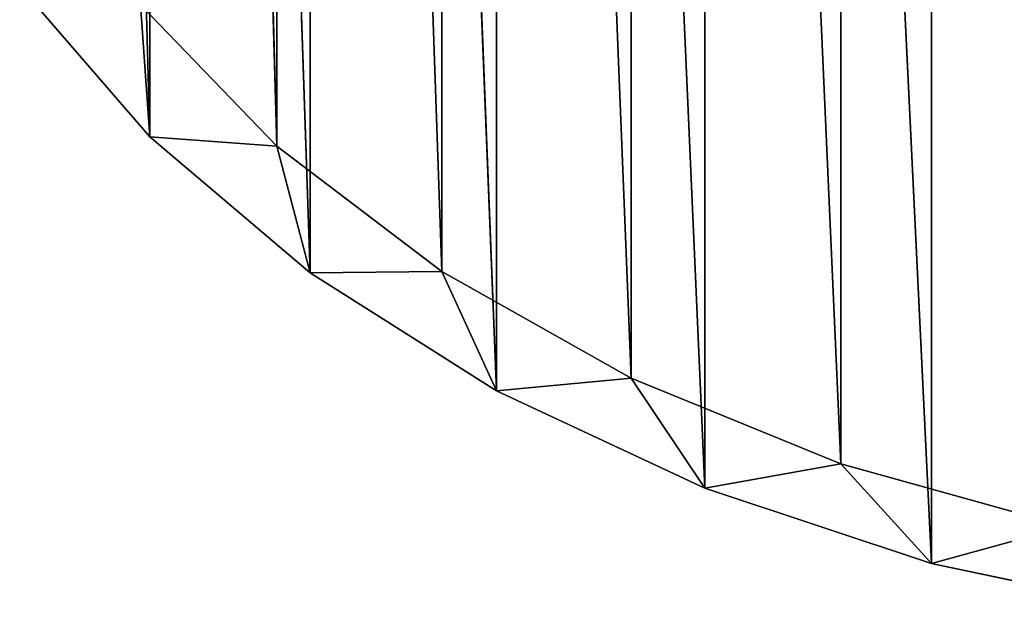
# Model space of a CAD drawing. Extents: x 257 to 312, y 0 to 136.
# Tile 1 of 256: x 260 to 276, y 0 to 10. Entities that reach past the tile are written whole.
import ezdxf

# ---------------------------------------------------------------- set-up
doc = ezdxf.new("R2010")
doc.units = 0
doc.header["$LTSCALE"] = 25.4
doc.layers.get('0').update_dxf_attribs({"color": 13, "linetype": 'CONTINUOUS'})

# ---------------------------------------------------------------- blocks, each defined once
blk = doc.blocks.new('MONO-I-KINKIET-PRZEW_D-778')
at = {"color": 7}
for p, q in [((34.488, 157.33, 1491.867), (38.333, 156.512, 1491.049)), ((34.488, 157.33, 1491.867), (38.333, 156.512, 1491.049)), ((38.333, 156.512, 1491.049), (36.172, 155.918, 1490.455)), ((38.333, 156.512, 1491.049), (36.172, 155.918, 1490.455)), ((38.333, 156.512, 1491.049), (39.79, 154.914, 1489.451)), ((38.333, 156.512, 1491.049), (39.79, 154.914, 1489.451)), ((38.333, 156.512, 1491.049), (41.968, 155.307, 1489.844)), ((38.333, 156.512, 1491.049), (41.968, 155.307, 1489.844)), ((38.333, 156.512, 1491.049), (41.968, 81.061, 1564.091)), ((38.333, 156.512, 1491.049), (41.968, 81.061, 1564.091)), ((38.333, 156.512, 1491.049), (38.333, 82.266, 1565.296)), ((38.333, 156.512, 1491.049), (38.333, 82.266, 1565.296)), ((39.79, 154.914, 1489.451), (36.172, 155.918, 1490.455)), ((39.79, 154.914, 1489.451), (36.172, 155.918, 1490.455)), ((41.968, 155.307, 1489.844), (39.79, 154.914, 1489.451)), ((41.968, 155.307, 1489.844), (39.79, 154.914, 1489.451)), ((41.968, 155.307, 1489.844), (43.155, 153.54, 1488.077)), ((41.968, 155.307, 1489.844), (43.155, 153.54, 1488.077)), ((41.968, 155.307, 1489.844), (45.316, 153.741, 1488.278)), ((41.968, 155.307, 1489.844), (45.316, 153.741, 1488.278)), ((41.968, 155.307, 1489.844), (45.316, 79.495, 1562.524)), ((41.968, 155.307, 1489.844), (45.316, 79.495, 1562.524)), ((41.968, 155.307, 1489.844), (41.968, 81.061, 1564.091)), ((41.968, 155.307, 1489.844), (41.968, 81.061, 1564.091)), ((43.155, 153.54, 1488.077), (39.79, 154.914, 1489.451)), ((43.155, 79.294, 1562.323), (39.79, 154.914, 1489.451)), ((43.155, 153.54, 1488.077), (39.79, 154.914, 1489.451)), ((43.155, 79.294, 1562.323), (39.79, 154.914, 1489.451)), ((39.79, 80.668, 1563.697), (39.79, 154.914, 1489.451)), ((39.79, 80.668, 1563.697), (39.79, 154.914, 1489.451)), ((45.316, 153.741, 1488.278), (43.155, 153.54, 1488.077)), ((45.316, 153.741, 1488.278), (43.155, 153.54, 1488.077)), ((45.316, 153.741, 1488.278), (46.193, 151.827, 1486.364)), ((45.316, 153.741, 1488.278), (46.193, 151.827, 1486.364)), ((45.316, 153.741, 1488.278), (48.306, 151.847, 1486.384)), ((45.316, 153.741, 1488.278), (48.306, 151.847, 1486.384)), ((45.316, 153.741, 1488.278), (48.306, 77.6, 1560.63)), ((45.316, 153.741, 1488.278), (48.306, 77.6, 1560.63)), ((45.316, 153.741, 1488.278), (45.316, 79.495, 1562.524)), ((45.316, 153.741, 1488.278), (45.316, 79.495, 1562.524)), ((46.193, 151.827, 1486.364), (43.155, 153.54, 1488.077)), ((46.193, 77.581, 1560.61), (43.155, 153.54, 1488.077)), ((46.193, 151.827, 1486.364), (43.155, 153.54, 1488.077)), ((46.193, 77.581, 1560.61), (43.155, 153.54, 1488.077)), ((43.155, 79.294, 1562.323), (43.155, 153.54, 1488.077)), ((43.155, 79.294, 1562.323), (43.155, 153.54, 1488.077)), ((48.306, 151.847, 1486.384), (46.193, 151.827, 1486.364)), ((48.306, 151.847, 1486.384), (46.193, 151.827, 1486.364)), ((48.306, 151.847, 1486.384), (48.836, 149.813, 1484.35)), ((48.306, 151.847, 1486.384), (48.836, 149.813, 1484.35)), ((48.306, 151.847, 1486.384), (50.874, 149.664, 1484.202)), ((48.306, 151.847, 1486.384), (50.874, 149.664, 1484.202)), ((48.306, 151.847, 1486.384), (50.874, 75.418, 1558.448)), ((48.306, 151.847, 1486.384), (50.874, 75.418, 1558.448)), ((48.306, 151.847, 1486.384), (48.306, 77.6, 1560.63)), ((48.306, 151.847, 1486.384), (48.306, 77.6, 1560.63)), ((48.836, 149.813, 1484.35), (46.193, 151.827, 1486.364)), ((48.836, 75.566, 1558.596), (46.193, 151.827, 1486.364)), ((48.836, 149.813, 1484.35), (46.193, 151.827, 1486.364)), ((48.836, 75.566, 1558.596), (46.193, 151.827, 1486.364)), ((46.193, 77.581, 1560.61), (46.193, 151.827, 1486.364)), ((46.193, 77.581, 1560.61), (46.193, 151.827, 1486.364)), ((50.874, 149.664, 1484.202), (48.836, 149.813, 1484.35)), ((50.874, 149.664, 1484.202), (48.836, 149.813, 1484.35)), ((51.025, 147.542, 1482.079), (48.836, 149.813, 1484.35)), ((51.025, 73.296, 1556.326), (48.836, 149.813, 1484.35)), ((51.025, 147.542, 1482.079), (48.836, 149.813, 1484.35)), ((51.025, 73.296, 1556.326), (48.836, 149.813, 1484.35)), ((48.836, 75.566, 1558.596), (48.836, 149.813, 1484.35)), ((48.836, 75.566, 1558.596), (48.836, 149.813, 1484.35)), ((50.874, 149.664, 1484.202), (51.025, 147.542, 1482.079)), ((50.874, 149.664, 1484.202), (51.025, 147.542, 1482.079)), ((50.874, 149.664, 1484.202), (52.966, 147.241, 1481.778)), ((50.874, 149.664, 1484.202), (52.966, 147.241, 1481.778)), ((50.874, 149.664, 1484.202), (52.966, 72.995, 1556.025)), ((50.874, 149.664, 1484.202), (52.966, 72.995, 1556.025)), ((50.874, 149.664, 1484.202), (50.874, 75.418, 1558.448)), ((50.874, 149.664, 1484.202), (50.874, 75.418, 1558.448))]:
    blk.add_line(p, q, dxfattribs=at)
mesh = blk.add_polyface(dxfattribs=at)
corners = [(34.488, 157.33, 1491.867), (38.333, 156.512, 1491.049), (36.172, 155.918, 1490.455)]
mesh.append_faces([[corners[k] for k in face] for face in [(0, 1, 2)]], dxfattribs={"color": 7})
mesh = blk.add_polyface(dxfattribs=at)
corners = [(38.333, 156.512, 1491.049), (34.488, 157.33, 1491.867), (38.333, 82.266, 1565.296)]
mesh.append_faces([[corners[k] for k in face] for face in [(0, 1, 2)]], dxfattribs={"color": 7})
mesh = blk.add_polyface(dxfattribs=at)
corners = [(38.333, 82.266, 1565.296), (34.488, 157.33, 1491.867), (34.488, 83.084, 1566.114)]
mesh.append_faces([[corners[k] for k in face] for face in [(0, 1, 2)]], dxfattribs={"color": 7})
mesh = blk.add_polyface(dxfattribs=at)
corners = [(38.333, 156.512, 1491.049), (39.79, 154.914, 1489.451), (36.172, 155.918, 1490.455)]
mesh.append_faces([[corners[k] for k in face] for face in [(0, 1, 2)]], dxfattribs={"color": 7})
mesh = blk.add_polyface(dxfattribs=at)
corners = [(38.333, 156.512, 1491.049), (41.968, 155.307, 1489.844), (39.79, 154.914, 1489.451)]
mesh.append_faces([[corners[k] for k in face] for face in [(0, 1, 2)]], dxfattribs={"color": 7})
mesh = blk.add_polyface(dxfattribs=at)
corners = [(41.968, 81.061, 1564.091), (41.968, 155.307, 1489.844), (38.333, 156.512, 1491.049)]
mesh.append_faces([[corners[k] for k in face] for face in [(0, 1, 2)]], dxfattribs={"color": 7})
mesh = blk.add_polyface(dxfattribs=at)
corners = [(41.968, 81.061, 1564.091), (38.333, 156.512, 1491.049), (38.333, 82.266, 1565.296)]
mesh.append_faces([[corners[k] for k in face] for face in [(0, 1, 2)]], dxfattribs={"color": 7})
mesh = blk.add_polyface(dxfattribs=at)
corners = [(39.79, 80.668, 1563.697), (36.172, 155.918, 1490.455), (39.79, 154.914, 1489.451)]
mesh.append_faces([[corners[k] for k in face] for face in [(0, 1, 2)]], dxfattribs={"color": 7})
mesh = blk.add_polyface(dxfattribs=at)
corners = [(36.172, 81.672, 1564.701), (36.172, 155.918, 1490.455), (39.79, 80.668, 1563.697)]
mesh.append_faces([[corners[k] for k in face] for face in [(0, 1, 2)]], dxfattribs={"color": 7})
mesh = blk.add_polyface(dxfattribs=at)
corners = [(41.968, 155.307, 1489.844), (43.155, 153.54, 1488.077), (39.79, 154.914, 1489.451)]
mesh.append_faces([[corners[k] for k in face] for face in [(0, 1, 2)]], dxfattribs={"color": 7})
mesh = blk.add_polyface(dxfattribs=at)
corners = [(41.968, 155.307, 1489.844), (45.316, 153.741, 1488.278), (43.155, 153.54, 1488.077)]
mesh.append_faces([[corners[k] for k in face] for face in [(0, 1, 2)]], dxfattribs={"color": 7})
mesh = blk.add_polyface(dxfattribs=at)
corners = [(45.316, 79.495, 1562.524), (45.316, 153.741, 1488.278), (41.968, 155.307, 1489.844)]
mesh.append_faces([[corners[k] for k in face] for face in [(0, 1, 2)]], dxfattribs={"color": 7})
mesh = blk.add_polyface(dxfattribs=at)
corners = [(41.968, 81.061, 1564.091), (45.316, 79.495, 1562.524), (41.968, 155.307, 1489.844)]
mesh.append_faces([[corners[k] for k in face] for face in [(0, 1, 2)]], dxfattribs={"color": 7})
mesh = blk.add_polyface(dxfattribs=at)
corners = [(43.155, 79.294, 1562.323), (39.79, 154.914, 1489.451), (43.155, 153.54, 1488.077)]
mesh.append_faces([[corners[k] for k in face] for face in [(0, 1, 2)]], dxfattribs={"color": 7})
mesh = blk.add_polyface(dxfattribs=at)
corners = [(39.79, 80.668, 1563.697), (39.79, 154.914, 1489.451), (43.155, 79.294, 1562.323)]
mesh.append_faces([[corners[k] for k in face] for face in [(0, 1, 2)]], dxfattribs={"color": 7})
mesh = blk.add_polyface(dxfattribs=at)
corners = [(45.316, 153.741, 1488.278), (46.193, 151.827, 1486.364), (43.155, 153.54, 1488.077)]
mesh.append_faces([[corners[k] for k in face] for face in [(0, 1, 2)]], dxfattribs={"color": 7})
mesh = blk.add_polyface(dxfattribs=at)
corners = [(45.316, 153.741, 1488.278), (48.306, 151.847, 1486.384), (46.193, 151.827, 1486.364)]
mesh.append_faces([[corners[k] for k in face] for face in [(0, 1, 2)]], dxfattribs={"color": 7})
mesh = blk.add_polyface(dxfattribs=at)
corners = [(45.316, 153.741, 1488.278), (48.306, 77.6, 1560.63), (48.306, 151.847, 1486.384)]
mesh.append_faces([[corners[k] for k in face] for face in [(0, 1, 2)]], dxfattribs={"color": 7})
mesh = blk.add_polyface(dxfattribs=at)
corners = [(45.316, 153.741, 1488.278), (45.316, 79.495, 1562.524), (48.306, 77.6, 1560.63)]
mesh.append_faces([[corners[k] for k in face] for face in [(0, 1, 2)]], dxfattribs={"color": 7})
mesh = blk.add_polyface(dxfattribs=at)
corners = [(43.155, 153.54, 1488.077), (46.193, 151.827, 1486.364), (46.193, 77.581, 1560.61)]
mesh.append_faces([[corners[k] for k in face] for face in [(0, 1, 2)]], dxfattribs={"color": 7})
mesh = blk.add_polyface(dxfattribs=at)
corners = [(43.155, 153.54, 1488.077), (46.193, 77.581, 1560.61), (43.155, 79.294, 1562.323)]
mesh.append_faces([[corners[k] for k in face] for face in [(0, 1, 2)]], dxfattribs={"color": 7})
mesh = blk.add_polyface(dxfattribs=at)
corners = [(48.306, 151.847, 1486.384), (48.836, 149.813, 1484.35), (46.193, 151.827, 1486.364)]
mesh.append_faces([[corners[k] for k in face] for face in [(0, 1, 2)]], dxfattribs={"color": 7})
mesh = blk.add_polyface(dxfattribs=at)
corners = [(48.306, 151.847, 1486.384), (50.874, 149.664, 1484.202), (48.836, 149.813, 1484.35)]
mesh.append_faces([[corners[k] for k in face] for face in [(0, 1, 2)]], dxfattribs={"color": 7})
mesh = blk.add_polyface(dxfattribs=at)
corners = [(48.306, 151.847, 1486.384), (50.874, 75.418, 1558.448), (50.874, 149.664, 1484.202)]
mesh.append_faces([[corners[k] for k in face] for face in [(0, 1, 2)]], dxfattribs={"color": 7})
mesh = blk.add_polyface(dxfattribs=at)
corners = [(48.306, 151.847, 1486.384), (48.306, 77.6, 1560.63), (50.874, 75.418, 1558.448)]
mesh.append_faces([[corners[k] for k in face] for face in [(0, 1, 2)]], dxfattribs={"color": 7})
mesh = blk.add_polyface(dxfattribs=at)
corners = [(46.193, 151.827, 1486.364), (48.836, 149.813, 1484.35), (48.836, 75.566, 1558.596)]
mesh.append_faces([[corners[k] for k in face] for face in [(0, 1, 2)]], dxfattribs={"color": 7})
mesh = blk.add_polyface(dxfattribs=at)
corners = [(46.193, 151.827, 1486.364), (48.836, 75.566, 1558.596), (46.193, 77.581, 1560.61)]
mesh.append_faces([[corners[k] for k in face] for face in [(0, 1, 2)]], dxfattribs={"color": 7})
mesh = blk.add_polyface(dxfattribs=at)
corners = [(51.025, 147.542, 1482.079), (48.836, 149.813, 1484.35), (50.874, 149.664, 1484.202)]
mesh.append_faces([[corners[k] for k in face] for face in [(0, 1, 2)]], dxfattribs={"color": 7})
mesh = blk.add_polyface(dxfattribs=at)
corners = [(48.836, 149.813, 1484.35), (51.025, 147.542, 1482.079), (51.025, 73.296, 1556.326)]
mesh.append_faces([[corners[k] for k in face] for face in [(0, 1, 2)]], dxfattribs={"color": 7})
mesh = blk.add_polyface(dxfattribs=at)
corners = [(48.836, 149.813, 1484.35), (51.025, 73.296, 1556.326), (48.836, 75.566, 1558.596)]
mesh.append_faces([[corners[k] for k in face] for face in [(0, 1, 2)]], dxfattribs={"color": 7})
mesh = blk.add_polyface(dxfattribs=at)
corners = [(52.966, 147.241, 1481.778), (51.025, 147.542, 1482.079), (50.874, 149.664, 1484.202)]
mesh.append_faces([[corners[k] for k in face] for face in [(0, 1, 2)]], dxfattribs={"color": 7})
mesh = blk.add_polyface(dxfattribs=at)
corners = [(50.874, 149.664, 1484.202), (52.966, 72.995, 1556.025), (52.966, 147.241, 1481.778)]
mesh.append_faces([[corners[k] for k in face] for face in [(0, 1, 2)]], dxfattribs={"color": 7})
mesh = blk.add_polyface(dxfattribs=at)
corners = [(50.874, 149.664, 1484.202), (50.874, 75.418, 1558.448), (52.966, 72.995, 1556.025)]
mesh.append_faces([[corners[k] for k in face] for face in [(0, 1, 2)]], dxfattribs={"color": 7})

msp = doc.modelspace()

# ---------------------------------------------------------------- block references
at = {"color": 0, "rotation": 179.9999999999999}
msp.add_blockref('MONO-I-KINKIET-PRZEW_D-778', (312.788, 157.795, -17.367), dxfattribs=at)

doc.saveas('drawing.dxf')
